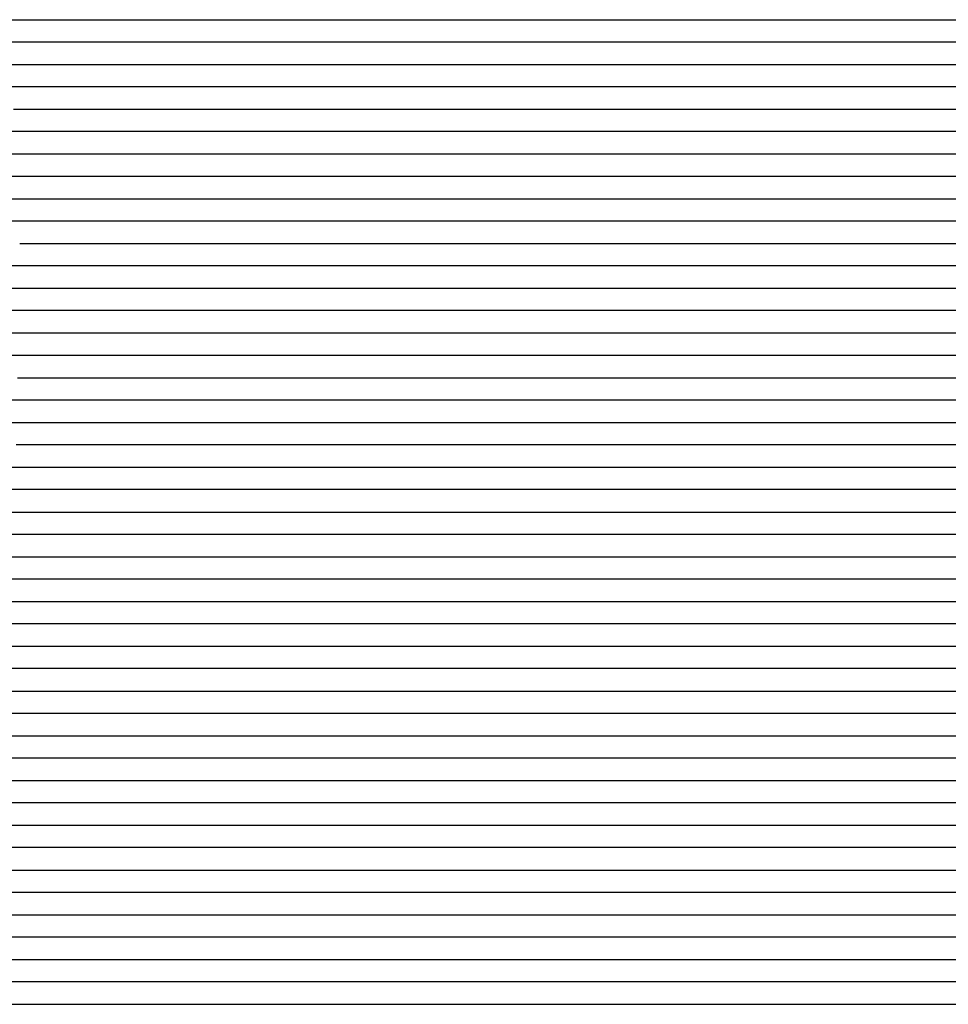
# Model space of a CAD drawing. Extents: x -4 to 4.3, y -2 to 2.5.
# Tile 14 of 108: x -0.37 to 0.15, y -2 to -1.45. Entities that reach past the tile are written whole.
import ezdxf

# ---------------------------------------------------------------- set-up
doc = ezdxf.new("R2010")
doc.units = 0

msp = doc.modelspace()

# ---------------------------------------------------------------- linework, layer by layer
at = {"layer": 'Default', "color": 72, "linetype": 'CONTINUOUS'}
for p, q in [((-0.438102, -1.44996, -0.103356), (1.374374, -1.44996, -0.103)), ((-0.342351, -1.46246, -0.103), (-0.3736, -1.46246, -0.103332)), ((1.360773, -1.46246, -0.103), (-0.342351, -1.46246, -0.103)), ((-0.377213, -1.47496, -0.105811), (-0.361707, -1.47496, -0.105172)), ((-0.361707, -1.47496, -0.105172), (-0.346095, -1.47496, -0.103622)), ((-0.346095, -1.47496, -0.103622), (-0.330547, -1.47496, -0.103014)), ((-0.330547, -1.47496, -0.103014), (1.388191, -1.47496, -0.103)), ((-0.367968, -1.48746, -0.11004), (-0.383321, -1.48746, -0.112077)), ((-0.352509, -1.48746, -0.107116), (-0.367968, -1.48746, -0.11004)), ((-0.336963, -1.48746, -0.104832), (-0.352509, -1.48746, -0.107116)), ((-0.32134, -1.48746, -0.10326), (-0.336963, -1.48746, -0.104832)), ((-0.305715, -1.48746, -0.103), (-0.32134, -1.48746, -0.10326)), ((1.397398, -1.48746, -0.103), (-0.305715, -1.48746, -0.103)), ((-0.371843, -1.49996, -0.118727), (-0.335554, -1.49996, -0.107152)), ((-0.335554, -1.49996, -0.107152), (-0.320785, -1.49996, -0.104222)), ((-0.320785, -1.49996, -0.104222), (-0.305459, -1.49996, -0.103174)), ((-0.305459, -1.49996, -0.103174), (1.413254, -1.49996, -0.103)), ((-0.367062, -1.51246, -0.124114), (-0.377214, -1.51246, -0.118243)), ((-0.363677, -1.51246, -0.126307), (-0.367062, -1.51246, -0.124114)), ((-0.349659, -1.51246, -0.118225), (-0.363677, -1.51246, -0.126307)), ((-0.334716, -1.51246, -0.110869), (-0.349659, -1.51246, -0.118225)), ((-0.319284, -1.51246, -0.106154), (-0.334716, -1.51246, -0.110869)), ((-0.303671, -1.51246, -0.103677), (-0.319284, -1.51246, -0.106154)), ((-0.288046, -1.51246, -0.103055), (-0.303671, -1.51246, -0.103677)), ((-0.272421, -1.51246, -0.103), (-0.288046, -1.51246, -0.103055)), ((1.461898, -1.51246, -0.103407), (-0.272421, -1.51246, -0.103)), ((-0.374826, -1.52496, -0.118498), (-0.360179, -1.52496, -0.12548)), ((-0.360179, -1.52496, -0.12548), (-0.353126, -1.52496, -0.129721)), ((-0.353126, -1.52496, -0.129721), (-0.3496, -1.52496, -0.127423)), ((-0.3496, -1.52496, -0.127423), (-0.346074, -1.52496, -0.124562)), ((-0.346074, -1.52496, -0.124562), (-0.33394, -1.52496, -0.116281)), ((-0.33394, -1.52496, -0.116281), (-0.321034, -1.52496, -0.110315)), ((-0.321034, -1.52496, -0.110315), (-0.306851, -1.52496, -0.106056)), ((-0.306851, -1.52496, -0.106056), (-0.291886, -1.52496, -0.10332)), ((-0.291886, -1.52496, -0.10332), (1.457856, -1.52496, -0.103)), ((-0.362816, -1.53746, -0.123457), (-0.376999, -1.53746, -0.118326)), ((-0.355741, -1.53746, -0.126728), (-0.362816, -1.53746, -0.123457)), ((-0.348665, -1.53746, -0.130499), (-0.355741, -1.53746, -0.126728)), ((-0.335457, -1.53746, -0.124316), (-0.348665, -1.53746, -0.130499)), ((-0.321617, -1.53746, -0.11557), (-0.335457, -1.53746, -0.124316)), ((-0.306342, -1.53746, -0.107564), (-0.321617, -1.53746, -0.11557)), ((-0.290764, -1.53746, -0.104209), (-0.306342, -1.53746, -0.107564)), ((-0.275139, -1.53746, -0.103), (-0.290764, -1.53746, -0.104209)), ((1.599857, -1.53746, -0.103143), (-0.275139, -1.53746, -0.103)), ((-0.382385, -1.54996, -0.119366), (-0.366786, -1.54996, -0.122269)), ((-0.366786, -1.54996, -0.122269), (-0.351425, -1.54996, -0.126629)), ((-0.351425, -1.54996, -0.126629), (-0.336394, -1.54996, -0.12677)), ((-0.336394, -1.54996, -0.12677), (-0.328581, -1.54996, -0.124517)), ((-0.328581, -1.54996, -0.124517), (-0.307641, -1.54996, -0.111047)), ((-0.307641, -1.54996, -0.111047), (-0.294492, -1.54996, -0.105779)), ((-0.294492, -1.54996, -0.105779), (-0.279988, -1.54996, -0.103621)), ((-0.279988, -1.54996, -0.103621), (-0.264533, -1.54996, -0.103)), ((-0.264533, -1.54996, -0.103), (1.626079, -1.54996, -0.103)), ((-0.360409, -1.56246, -0.123525), (-0.375542, -1.56246, -0.121557)), ((-0.346029, -1.56246, -0.127219), (-0.360409, -1.56246, -0.123525)), ((-0.342435, -1.56246, -0.128747), (-0.346029, -1.56246, -0.127219)), ((-0.33884, -1.56246, -0.130556), (-0.342435, -1.56246, -0.128747)), ((-0.331651, -1.56246, -0.126775), (-0.33884, -1.56246, -0.130556)), ((-0.318205, -1.56246, -0.121057), (-0.331651, -1.56246, -0.126775)), ((-0.303868, -1.56246, -0.112569), (-0.318205, -1.56246, -0.121057)), ((-0.288448, -1.56246, -0.105888), (-0.303868, -1.56246, -0.112569)), ((-0.272827, -1.56246, -0.103333), (-0.288448, -1.56246, -0.105888)), ((-0.257202, -1.56246, -0.103), (-0.272827, -1.56246, -0.103333)), ((1.648981, -1.56246, -0.103062), (-0.257202, -1.56246, -0.103)), ((-0.368443, -1.57496, -0.122477), (-0.352935, -1.57496, -0.12372)), ((-0.352935, -1.57496, -0.12372), (-0.33736, -1.57496, -0.127891)), ((-0.33736, -1.57496, -0.127891), (-0.329813, -1.57496, -0.127861)), ((-0.329813, -1.57496, -0.127861), (-0.322267, -1.57496, -0.123178)), ((-0.322267, -1.57496, -0.123178), (-0.308991, -1.57496, -0.118032)), ((-0.308991, -1.57496, -0.118032), (-0.294422, -1.57496, -0.11075)), ((-0.294422, -1.57496, -0.11075), (-0.280446, -1.57496, -0.105542)), ((-0.280446, -1.57496, -0.105542), (-0.265804, -1.57496, -0.103156)), ((-0.265804, -1.57496, -0.103156), (1.640242, -1.57496, -0.103)), ((-0.368427, -1.58746, -0.122596), (-0.384052, -1.58746, -0.126525)), ((-0.353269, -1.58746, -0.122609), (-0.368427, -1.58746, -0.122596)), ((-0.338442, -1.58746, -0.126317), (-0.353269, -1.58746, -0.122609)), ((-0.331457, -1.58746, -0.128704), (-0.338442, -1.58746, -0.126317)), ((-0.309411, -1.58746, -0.117375), (-0.331457, -1.58746, -0.128704)), ((-0.294867, -1.58746, -0.113358), (-0.309411, -1.58746, -0.117375)), ((-0.279689, -1.58746, -0.107397), (-0.294867, -1.58746, -0.113358)), ((-0.264075, -1.58746, -0.10358), (-0.279689, -1.58746, -0.107397)), ((-0.24845, -1.58746, -0.103), (-0.264075, -1.58746, -0.10358)), ((1.67315, -1.58746, -0.103469), (-0.24845, -1.58746, -0.103)), ((-0.380462, -1.59996, -0.126827), (-0.366342, -1.59996, -0.12385)), ((-0.366342, -1.59996, -0.12385), (-0.351053, -1.59996, -0.121877)), ((-0.351053, -1.59996, -0.121877), (-0.31995, -1.59996, -0.122892)), ((-0.31995, -1.59996, -0.122892), (-0.312138, -1.59996, -0.118516)), ((-0.312138, -1.59996, -0.118516), (-0.304327, -1.59996, -0.115475)), ((-0.304327, -1.59996, -0.115475), (-0.289766, -1.59996, -0.112757)), ((-0.289766, -1.59996, -0.112757), (-0.274407, -1.59996, -0.105904)), ((-0.274407, -1.59996, -0.105904), (-0.260137, -1.59996, -0.103181)), ((-0.260137, -1.59996, -0.103181), (1.661459, -1.59996, -0.103)), ((-0.358635, -1.61246, -0.117421), (-0.374202, -1.61246, -0.123215)), ((-0.343233, -1.61246, -0.116093), (-0.358635, -1.61246, -0.117421)), ((-0.328609, -1.61246, -0.118591), (-0.343233, -1.61246, -0.116093)), ((-0.321303, -1.61246, -0.12134), (-0.328609, -1.61246, -0.118591)), ((-0.313996, -1.61246, -0.122255), (-0.321303, -1.61246, -0.12134)), ((-0.269234, -1.61246, -0.105488), (-0.313996, -1.61246, -0.122255)), ((-0.253613, -1.61246, -0.103337), (-0.269234, -1.61246, -0.105488)), ((-0.237988, -1.61246, -0.103), (-0.253613, -1.61246, -0.103337)), ((1.683695, -1.61246, -0.103489), (-0.237988, -1.61246, -0.103)), ((-0.376193, -1.62496, -0.121268), (-0.363505, -1.62496, -0.115787)), ((-0.363505, -1.62496, -0.115787), (-0.349161, -1.62496, -0.113265)), ((-0.349161, -1.62496, -0.113265), (-0.333772, -1.62496, -0.114388)), ((-0.333772, -1.62496, -0.114388), (-0.318188, -1.62496, -0.11983)), ((-0.318188, -1.62496, -0.11983), (-0.303437, -1.62496, -0.123529)), ((-0.303437, -1.62496, -0.123529), (-0.295859, -1.62496, -0.121511)), ((-0.295859, -1.62496, -0.121511), (-0.288281, -1.62496, -0.117619)), ((-0.288281, -1.62496, -0.117619), (-0.274382, -1.62496, -0.108792)), ((-0.274382, -1.62496, -0.108792), (-0.261192, -1.62496, -0.104389)), ((-0.261192, -1.62496, -0.104389), (-0.246371, -1.62496, -0.103)), ((-0.246371, -1.62496, -0.103), (1.675436, -1.62496, -0.103)), ((-0.362142, -1.63746, -0.113356), (-0.377616, -1.63746, -0.119951)), ((-0.346608, -1.63746, -0.111179), (-0.362142, -1.63746, -0.113356)), ((-0.331915, -1.63746, -0.112769), (-0.346608, -1.63746, -0.111179)), ((-0.318055, -1.63746, -0.117782), (-0.331915, -1.63746, -0.112769)), ((-0.308373, -1.63746, -0.12281), (-0.318055, -1.63746, -0.117782)), ((-0.305145, -1.63746, -0.124729), (-0.308373, -1.63746, -0.12281)), ((-0.290697, -1.63746, -0.114879), (-0.305145, -1.63746, -0.124729)), ((-0.27569, -1.63746, -0.108701), (-0.290697, -1.63746, -0.114879)), ((-0.260109, -1.63746, -0.104183), (-0.27569, -1.63746, -0.108701)), ((-0.244484, -1.63746, -0.103), (-0.260109, -1.63746, -0.104183)), ((1.692865, -1.63746, -0.103032), (-0.244484, -1.63746, -0.103)), ((-0.36963, -1.64996, -0.113387), (-0.356018, -1.64996, -0.109447)), ((-0.356018, -1.64996, -0.109447), (-0.34101, -1.64996, -0.108793)), ((-0.34101, -1.64996, -0.108793), (-0.3254, -1.64996, -0.112112)), ((-0.3254, -1.64996, -0.112112), (-0.310116, -1.64996, -0.119265)), ((-0.310116, -1.64996, -0.119265), (-0.306578, -1.64996, -0.117564)), ((-0.306578, -1.64996, -0.117564), (-0.295964, -1.64996, -0.113604)), ((-0.295964, -1.64996, -0.113604), (-0.281279, -1.64996, -0.106839)), ((-0.281279, -1.64996, -0.106839), (-0.267087, -1.64996, -0.104199)), ((-0.267087, -1.64996, -0.104199), (-0.251725, -1.64996, -0.103194)), ((-0.251725, -1.64996, -0.103194), (1.68574, -1.64996, -0.103)), ((-0.36517, -1.66246, -0.110559), (-0.380523, -1.66246, -0.117993)), ((-0.349575, -1.66246, -0.107613), (-0.36517, -1.66246, -0.110559)), ((-0.334424, -1.66246, -0.108559), (-0.349575, -1.66246, -0.107613)), ((-0.326825, -1.66246, -0.110473), (-0.334424, -1.66246, -0.108559)), ((-0.319226, -1.66246, -0.113459), (-0.326825, -1.66246, -0.110473)), ((-0.303859, -1.66246, -0.109787), (-0.319226, -1.66246, -0.113459)), ((-0.272946, -1.66246, -0.103776), (-0.303859, -1.66246, -0.109787)), ((-0.257321, -1.66246, -0.103), (-0.272946, -1.66246, -0.103776)), ((1.711358, -1.66246, -0.103174), (-0.257321, -1.66246, -0.103)), ((-0.375837, -1.67496, -0.116791), (-0.362663, -1.67496, -0.111286)), ((-0.362663, -1.67496, -0.111286), (-0.348246, -1.67496, -0.108977)), ((-0.348246, -1.67496, -0.108977), (-0.332818, -1.67496, -0.11034)), ((-0.332818, -1.67496, -0.11034), (-0.301866, -1.67496, -0.105302)), ((-0.301866, -1.67496, -0.105302), (-0.286412, -1.67496, -0.103692)), ((-0.286412, -1.67496, -0.103692), (-0.270871, -1.67496, -0.103024)), ((-0.270871, -1.67496, -0.103024), (1.71349, -1.67496, -0.103)), ((-0.354766, -1.68746, -0.113774), (-0.370386, -1.68746, -0.117312)), ((-0.340036, -1.68746, -0.113373), (-0.354766, -1.68746, -0.113774)), ((-0.324972, -1.68746, -0.108042), (-0.340036, -1.68746, -0.113373)), ((-0.309358, -1.68746, -0.103743), (-0.324972, -1.68746, -0.108042)), ((-0.278109, -1.68746, -0.103), (-0.309358, -1.68746, -0.103743)), ((1.768733, -1.68746, -0.103172), (-0.278109, -1.68746, -0.103)), ((-0.387253, -1.69996, -0.110458), (-0.364281, -1.69996, -0.110431)), ((-0.364281, -1.69996, -0.110431), (-0.348656, -1.69996, -0.109722)), ((-0.348656, -1.69996, -0.109722), (-0.317657, -1.69996, -0.104085)), ((-0.317657, -1.69996, -0.104085), (-0.302302, -1.69996, -0.103023)), ((-0.302302, -1.69996, -0.103023), (1.869536, -1.69996, -0.103)), ((-0.356463, -1.71246, -0.105397), (-0.387688, -1.71246, -0.105467)), ((-0.309623, -1.71246, -0.103041), (-0.356463, -1.71246, -0.105397)), ((-0.293998, -1.71246, -0.103), (-0.309623, -1.71246, -0.103041)), ((4.300752, -1.71246, -0.103), (-0.293998, -1.71246, -0.103)), ((-0.390479, -1.72496, -0.103549), (4.300752, -1.72496, -0.103)), ((4.300752, -1.73746, -0.103), (-0.387748, -1.73746, -0.103)), ((-0.452141, -1.74996, -0.103038), (4.300752, -1.74996, -0.103)), ((4.300752, -1.76246, -0.103), (-4, -1.76246, -0.103)), ((-4, -1.77496, -0.103), (4.300752, -1.77496, -0.103)), ((4.300752, -1.78746, -0.103), (-4, -1.78746, -0.103)), ((-4, -1.79996, -0.103), (4.300752, -1.79996, -0.103)), ((4.300752, -1.81246, -0.103), (-4, -1.81246, -0.103)), ((-4, -1.82496, -0.103), (4.300752, -1.82496, -0.103)), ((4.300752, -1.83746, -0.103), (-4, -1.83746, -0.103)), ((-4, -1.84996, -0.103), (4.300752, -1.84996, -0.103)), ((4.300752, -1.86246, -0.103), (-4, -1.86246, -0.103)), ((-4, -1.87496, -0.103), (4.300752, -1.87496, -0.103)), ((4.300752, -1.88746, -0.103), (-4, -1.88746, -0.103)), ((-4, -1.89996, -0.103), (4.300752, -1.89996, -0.103)), ((4.300752, -1.91246, -0.103), (-4, -1.91246, -0.103)), ((-4, -1.92496, -0.103), (4.300752, -1.92496, -0.103)), ((4.300752, -1.93746, -0.103), (-4, -1.93746, -0.103)), ((-4, -1.94996, -0.103), (4.300752, -1.94996, -0.103)), ((4.300752, -1.96246, -0.103), (-4, -1.96246, -0.103)), ((-4, -1.97496, -0.103), (4.300752, -1.97496, -0.103)), ((4.300752, -1.98746, -0.103), (-4, -1.98746, -0.103)), ((-4, -1.99996, -0.103), (4.300752, -1.99996, -0.103))]:
    msp.add_line(p, q, dxfattribs=at)

doc.saveas('drawing.dxf')
